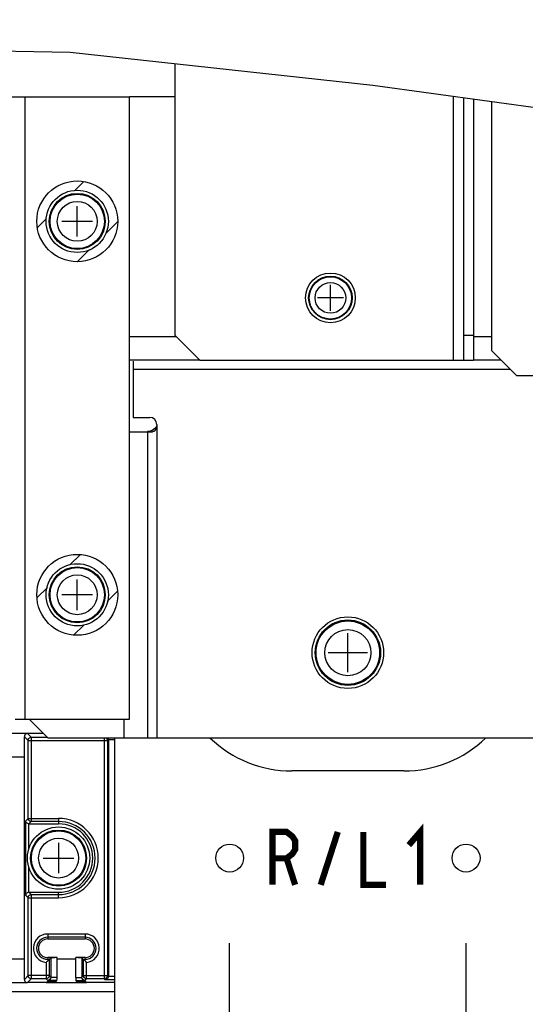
# Model space of a CAD drawing. Extents: x 29 to 422, y -226 to 287.
# Tile 10 of 63: x 151 to 167, y -149 to -117. Entities that reach past the tile are written whole.
import ezdxf

# ---------------------------------------------------------------- set-up
doc = ezdxf.new("R2010")
doc.units = 0
doc.header["$LTSCALE"] = 23.1
doc.linetypes.add('CENTER', pattern=[0.6, 0.375, -0.075, 0.075, -0.075])
doc.layers.get('0').update_dxf_attribs({"linetype": 'CONTINUOUS'})
for name, color, linetype in [('ALL_AXIS', 7, 'CONTINUOUS'), ('ALL_CURVE', 7, 'CONTINUOUS'), ('ALL_DIM', 7, 'CONTINUOUS'), ('ALL_FEATURES', 7, 'CONTINUOUS'), ('ALL_NOTE', 7, 'CONTINUOUS'), ('LAY0004', 7, 'CONTINUOUS'), ('LAY0006-1', 7, 'CONTINUOUS'), ('LAY0006-2', 7, 'CONTINUOUS')]:
    doc.layers.add(name, color=color, linetype=linetype)
doc.dimstyles.get("Standard").update_dxf_attribs({"dimtxt": 2.5, "dimasz": 2.5, "dimexe": 1.25, "dimexo": 0.625, "dimtad": 1, "dimcen": 2.5, "dimazin": 3, "dimtfac": 1, "dimtmove": 0, "dimatfit": 3})

# ---------------------------------------------------------------- blocks, each defined once
blk = doc.blocks.new('_OPEN')
at = {"color": 0, "linetype": 'BYBLOCK'}
for p, q in [((0, 0), (-1, 0.25)), ((-1, -0.25), (0, 0)), ((-1, 0), (0, 0))]:
    blk.add_line(p, q, dxfattribs=at)
blk = doc.blocks.new('*D35')
at = {"layer": 'ALL_DIM', "color": 2, "linetype": 'CONTINUOUS'}
for p, q in [((133.719, -121.365), (133.719, -104.17)), ((138.719, -121.365), (138.719, -104.17)), ((133.719, -105.17), (128.719, -105.17)), ((128.719, -105.17), (136.219, -105.17)), ((169.739, -105.17), (136.219, -105.17)), ((138.719, -105.17), (169.739, -105.17))]:
    blk.add_line(p, q, dxfattribs=at)
at = {"layer": 'ALL_DIM', "color": 2, "linetype": 'CONTINUOUS', "xscale": 2, "yscale": 2, "zscale": 2}
blk.add_blockref('_OPEN', (133.719, -105.17), dxfattribs=at)
at = {"layer": 'ALL_DIM', "color": 2, "linetype": 'CONTINUOUS', "xscale": 2, "yscale": 2, "zscale": 2, "rotation": 180}
blk.add_blockref('_OPEN', (138.719, -105.17), dxfattribs=at)
blk = doc.blocks.new('*D36')
at = {"layer": 'ALL_DIM', "color": 2, "linetype": 'CONTINUOUS'}
for p, q in [((104.969, -155.985), (104.969, -90.749)), ((187.329, -127.381), (187.329, -90.749)), ((104.969, -91.749), (146.149, -91.749)), ((187.329, -91.749), (146.149, -91.749))]:
    blk.add_line(p, q, dxfattribs=at)
at = {"layer": 'ALL_DIM', "color": 2, "linetype": 'CONTINUOUS', "xscale": 2, "yscale": 2, "zscale": 2, "rotation": 180}
blk.add_blockref('_OPEN', (104.969, -91.749), dxfattribs=at)
at = {"layer": 'ALL_DIM', "color": 2, "linetype": 'CONTINUOUS', "xscale": 2, "yscale": 2, "zscale": 2}
blk.add_blockref('_OPEN', (187.329, -91.749), dxfattribs=at)

msp = doc.modelspace()

# ---------------------------------------------------------------- linework, layer by layer
at = {"color": 7, "linetype": 'CONTINUOUS'}
for p, q in [((152.744, -118.202), (142.999, -118.011)), ((162.467, -119.255), (152.744, -118.202)), ((172.248, -120.611), (162.467, -119.255))]:
    msp.add_line(p, q, dxfattribs=at)
at = {"layer": 'ALL_AXIS', "color": 7, "linetype": 'CENTER'}
for p, q in [((157.869, -151.485), (157.869, -146.825)), ((165.469, -151.485), (165.469, -146.825))]:
    msp.add_line(p, q, dxfattribs=at)
at = {"layer": 'ALL_AXIS', "color": 7, "linetype": 'CONTINUOUS'}
for radius in [1.15, 1.05]:
    msp.add_circle((161.669, -137.485), radius, dxfattribs=at)
at = {"layer": 'ALL_AXIS', "color": 9, "linetype": 'CONTINUOUS'}
for radius in [1.02, 0.742]:
    msp.add_circle((161.669, -137.485), radius, dxfattribs=at)
at = {"layer": 'ALL_CURVE', "color": 40, "linetype": 'CONTINUOUS'}
for p, q in [((161.669, -138.115), (161.669, -136.855)), ((162.299, -137.485), (161.039, -137.485))]:
    msp.add_line(p, q, dxfattribs=at)
at = {"layer": 'ALL_FEATURES', "color": 7, "linetype": 'CONTINUOUS'}
for p, q in [((156.109, -118.566), (156.109, -127.285)), ((165.389, -119.66), (165.389, -128.085)), ((156.109, -127.285), (156.909, -128.085)), ((165.389, -127.285), (165.709, -127.285)), ((156.909, -128.085), (165.709, -128.085))]:
    msp.add_line(p, q, dxfattribs=at)
at = {"layer": 'ALL_FEATURES', "color": 9, "linetype": 'CONTINUOUS'}
msp.add_line((165.069, -128.085), (165.069, -119.616), dxfattribs=at)
at = {"layer": 'ALL_FEATURES', "color": 3, "linetype": 'CONTINUOUS'}
msp.add_line((165.709, -119.705), (165.709, -128.085), dxfattribs=at)
at = {"layer": 'ALL_NOTE', "color": 2, "linetype": 'CONTINUOUS', "const_width": 0.2}
for points in [[(163.629, -143.67), (163.995, -143.245), (163.995, -144.945)], [(159.243, -144.945), (159.243, -143.245), (159.7, -143.245), (159.883, -143.387), (159.974, -143.528), (159.974, -143.812), (159.883, -143.953), (159.7, -144.095), (159.243, -144.095)], [(160.796, -144.945), (161.345, -143.245)], [(162.167, -143.245), (162.167, -144.945), (162.898, -144.945)], [(159.7, -144.095), (159.974, -144.945)]]:
    msp.add_lwpolyline(points, dxfattribs=at)
at = {"layer": 'LAY0004', "color": 3, "linetype": 'CONTINUOUS'}
for p, q in [((147.769, -119.625), (154.649, -119.625)), ((154.649, -139.625), (154.649, -119.625)), ((166.289, -119.785), (166.289, -127.777)), ((166.289, -127.777), (167.089, -128.577)), ((167.089, -128.577), (169.945, -128.577)), ((150.969, -139.625), (154.649, -139.625))]:
    msp.add_line(p, q, dxfattribs=at)
at = {"layer": 'LAY0004', "color": 9, "linetype": 'CONTINUOUS'}
msp.add_line((151.289, -119.625), (151.289, -139.625), dxfattribs=at)
at = {"layer": 'LAY0004', "color": 2, "linetype": 'CONTINUOUS'}
for p, q in [((152.878, -122.64), (153.176, -122.341)), ((151.686, -123.832), (151.985, -123.532)), ((153.884, -124.01), (154.269, -123.625)), ((152.969, -124.925), (153.365, -124.528)), ((152.736, -134.662), (153.069, -134.328)), ((151.673, -135.724), (152.011, -135.386)), ((153.931, -135.842), (154.264, -135.509)), ((152.853, -136.919), (153.176, -136.597))]:
    msp.add_line(p, q, dxfattribs=at)
at = {"layer": 'LAY0004', "color": 40, "linetype": 'CONTINUOUS'}
for p, q in [((152.969, -124.115), (152.969, -123.135)), ((153.459, -123.625), (152.479, -123.625)), ((161.109, -126.505), (161.109, -125.665)), ((161.529, -126.085), (160.689, -126.085)), ((152.969, -136.115), (152.969, -135.135)), ((153.459, -135.625), (152.479, -135.625))]:
    msp.add_line(p, q, dxfattribs=at)
at = {"layer": 'LAY0004', "color": 4, "linetype": 'CONTINUOUS'}
for centre in [(152.969, -123.625), (152.969, -135.625)]:
    msp.add_circle(centre, 1.3, dxfattribs=at)
at = {"layer": 'LAY0004', "color": 7, "linetype": 'CONTINUOUS'}
for centre, radius in [((152.969, -123.625), 1), ((152.969, -123.625), 0.9), ((161.109, -126.085), 0.8), ((161.109, -126.085), 0.7), ((152.969, -135.625), 1), ((152.969, -135.625), 0.9)]:
    msp.add_circle(centre, radius, dxfattribs=at)
at = {"layer": 'LAY0004', "color": 9, "linetype": 'CONTINUOUS'}
for centre, radius in [((152.969, -123.625), 0.874), ((152.969, -123.625), 0.641), ((161.109, -126.085), 0.68), ((161.109, -126.085), 0.493), ((152.969, -135.625), 0.874), ((152.969, -135.625), 0.641)]:
    msp.add_circle(centre, radius, dxfattribs=at)
at = {"layer": 'LAY0006-1', "color": 3, "linetype": 'CONTINUOUS'}
for p, q in [((156.109, -119.625), (154.649, -119.625)), ((156.909, -128.085), (154.649, -128.085)), ((154.769, -128.118), (154.769, -129.925)), ((166.596, -128.085), (165.709, -128.085)), ((154.769, -129.925), (155.299, -129.925)), ((154.649, -130.385), (155.392, -130.385)), ((155.229, -130.385), (155.229, -140.225)), ((151.429, -139.625), (152.029, -140.225)), ((152.029, -140.225), (169.969, -140.225))]:
    msp.add_line(p, q, dxfattribs=at)
at = {"layer": 'LAY0006-1', "color": 9, "linetype": 'CONTINUOUS'}
for p, q in [((154.649, -127.325), (156.149, -127.325)), ((165.709, -127.325), (166.289, -127.325)), ((166.896, -128.385), (154.769, -128.385)), ((155.529, -130.155), (155.529, -140.225)), ((154.469, -139.625), (154.469, -140.225))]:
    msp.add_line(p, q, dxfattribs=at)
at = {"layer": 'LAY0006-1', "color": 7, "linetype": 'CONTINUOUS'}
msp.add_line((155.249, -130.38), (155.229, -130.381), dxfattribs=at)
for points in [[(155.375, -130.343), (155.316, -130.365), (155.249, -130.38)], [(155.529, -130.155), (155.525, -130.187), (155.514, -130.22), (155.494, -130.253), (155.464, -130.286), (155.425, -130.316), (155.375, -130.343)]]:
    msp.add_lwpolyline(points, dxfattribs=at)
at = {"layer": 'LAY0006-1', "color": 3, "linetype": 'CONTINUOUS'}
msp.add_lwpolyline([(155.529, -130.155), (155.526, -130.205), (155.517, -130.248), (155.503, -130.286), (155.487, -130.317), (155.469, -130.343), (155.449, -130.362), (155.429, -130.375), (155.41, -130.382), (155.392, -130.385)], dxfattribs=at)
msp.add_arc((155.299, -130.155), 0.23, 0, 90, dxfattribs=at)
at = {"layer": 'LAY0006-2', "color": 3, "linetype": 'CONTINUOUS'}
for p, q in [((151.369, -140.085), (146.569, -140.085)), ((154.169, -140.225), (154.169, -155.085)), ((146.569, -148.085), (151.369, -148.085)), ((151.97, -148.085), (153.268, -148.085))]:
    msp.add_line(p, q, dxfattribs=at)
at = {"layer": 'LAY0006-2', "color": 7, "linetype": 'CONTINUOUS'}
for p, q in [((151.889, -140.085), (151.369, -140.085)), ((151.269, -147.985), (151.269, -140.185)), ((153.969, -140.274), (153.969, -147.896)), ((163.469, -141.285), (159.869, -141.285)), ((151.413, -142.985), (152.369, -142.985)), ((151.413, -145.185), (152.369, -145.185)), ((152.019, -146.685), (153.219, -146.685)), ((152.319, -147.285), (152.019, -147.285)), ((152.019, -147.392), (152.119, -147.292)), ((152.119, -147.292), (152.119, -147.915)), ((152.319, -147.923), (152.319, -147.285)), ((153.219, -147.285), (152.919, -147.285)), ((152.919, -147.923), (152.919, -147.285)), ((153.119, -147.292), (153.219, -147.392)), ((153.119, -147.292), (153.119, -147.915)), ((151.97, -148.085), (152.019, -148.036)), ((152.019, -148.036), (152.305, -148.036)), ((152.305, -148.036), (152.317, -148.024)), ((152.921, -148.024), (152.933, -148.036)), ((152.933, -148.036), (153.219, -148.036)), ((153.268, -148.085), (153.219, -148.036)), ((151.97, -148.085), (151.369, -148.085)), ((154.169, -148.085), (153.268, -148.085))]:
    msp.add_line(p, q, dxfattribs=at)
at = {"layer": 'LAY0006-2', "color": 9, "linetype": 'CONTINUOUS'}
for p, q in [((151.489, -140.205), (151.369, -140.085)), ((151.389, -140.305), (151.269, -140.185)), ((151.389, -142.81), (151.389, -140.305)), ((151.389, -140.305), (153.939, -140.305)), ((151.489, -140.205), (151.489, -142.91)), ((151.489, -140.205), (152.009, -140.205)), ((153.839, -140.225), (153.839, -147.964)), ((153.969, -140.275), (153.939, -140.305)), ((153.939, -140.305), (153.939, -147.864)), ((153.969, -140.274), (154.169, -140.274)), ((151.269, -140.845), (146.669, -140.845)), ((151.389, -142.81), (151.313, -142.886)), ((151.313, -145.283), (151.313, -142.886)), ((151.389, -142.81), (152.369, -142.81)), ((151.413, -143.809), (151.413, -142.985)), ((151.489, -142.91), (151.414, -142.985)), ((152.369, -142.91), (151.489, -142.91)), ((152.369, -142.81), (152.369, -142.985)), ((151.413, -145.185), (151.413, -144.36)), ((151.414, -145.185), (151.489, -145.26)), ((152.369, -145.36), (152.369, -145.185)), ((151.313, -145.283), (151.389, -145.36)), ((151.389, -145.36), (152.369, -145.36)), ((151.389, -147.864), (151.389, -145.36)), ((151.489, -145.26), (152.369, -145.26)), ((151.489, -145.26), (151.489, -147.964)), ((153.219, -146.527), (152.019, -146.527)), ((152.019, -146.527), (152.019, -146.685)), ((153.219, -146.627), (152.019, -146.627)), ((153.219, -146.527), (153.219, -146.685)), ((146.669, -147.325), (151.269, -147.325)), ((151.968, -147.439), (151.968, -147.964)), ((152.019, -147.285), (152.019, -147.392)), ((152.019, -147.342), (152.068, -147.342)), ((152.068, -147.342), (152.068, -147.864)), ((152.319, -147.325), (152.919, -147.325)), ((153.17, -147.342), (153.219, -147.342)), ((153.17, -147.864), (153.17, -147.342)), ((153.219, -147.392), (153.219, -147.285)), ((153.27, -147.964), (153.27, -147.439)), ((151.269, -147.985), (151.389, -147.864)), ((151.369, -148.085), (151.489, -147.964)), ((152.068, -147.864), (151.389, -147.864)), ((151.968, -147.964), (151.489, -147.964)), ((152.019, -148.015), (151.968, -147.964)), ((152.119, -147.915), (152.068, -147.864)), ((153.119, -147.915), (153.17, -147.864)), ((153.17, -147.864), (153.939, -147.864)), ((153.219, -148.015), (153.27, -147.964)), ((153.839, -147.964), (153.27, -147.964)), ((153.839, -147.964), (153.871, -147.996)), ((154.169, -147.996), (153.871, -147.996)), ((153.939, -147.864), (153.969, -147.894)), ((154.169, -147.896), (153.969, -147.896)), ((154.169, -148.385), (143.769, -148.385))]:
    msp.add_line(p, q, dxfattribs=at)
at = {"layer": 'LAY0006-2', "color": 40, "linetype": 'CONTINUOUS'}
for p, q in [((152.369, -143.595), (152.369, -144.575)), ((151.879, -144.085), (152.859, -144.085))]:
    msp.add_line(p, q, dxfattribs=at)
at = {"layer": 'LAY0006-2', "color": 7, "linetype": 'CONTINUOUS'}
for points in [[(151.369, -140.085), (151.338, -140.09), (151.31, -140.104), (151.288, -140.126), (151.274, -140.154), (151.269, -140.185)], [(153.955, -140.225), (153.957, -140.227), (153.966, -140.25), (153.969, -140.274)], [(151.414, -142.985), (151.382, -142.979), (151.356, -142.967), (151.337, -142.949), (151.323, -142.929), (151.315, -142.908), (151.313, -142.886)], [(151.413, -145.185), (151.386, -145.189), (151.363, -145.199), (151.344, -145.212), (151.33, -145.228), (151.321, -145.246), (151.315, -145.264), (151.313, -145.283)], [(152.019, -147.392), (152.003, -147.407), (151.986, -147.423), (151.968, -147.439)], [(152.319, -147.285), (152.275, -147.285), (152.235, -147.286), (152.201, -147.287), (152.172, -147.288), (152.149, -147.289), (152.132, -147.29), (152.122, -147.291), (152.119, -147.292)], [(153.119, -147.292), (153.116, -147.291), (153.106, -147.29), (153.089, -147.289), (153.066, -147.288), (153.037, -147.287), (153.003, -147.286), (152.963, -147.285), (152.919, -147.285)], [(153.219, -147.392), (153.235, -147.407), (153.252, -147.423), (153.27, -147.439)], [(151.269, -147.985), (151.274, -148.016), (151.288, -148.043), (151.31, -148.066), (151.338, -148.08), (151.369, -148.085)], [(152.317, -148.024), (152.318, -148.018), (152.318, -148.002), (152.319, -147.979), (152.319, -147.952), (152.319, -147.923)], [(152.919, -147.923), (152.919, -147.952), (152.919, -147.979), (152.92, -148.002), (152.92, -148.018), (152.921, -148.024)], [(153.969, -147.896), (153.966, -147.919), (153.957, -147.942), (153.942, -147.963), (153.922, -147.98), (153.898, -147.991), (153.871, -147.996)]]:
    msp.add_lwpolyline(points, dxfattribs=at)
at = {"layer": 'LAY0006-2', "color": 9, "linetype": 'CONTINUOUS'}
for points in [[(151.389, -140.305), (151.394, -140.274), (151.409, -140.246), (151.431, -140.224), (151.459, -140.21), (151.489, -140.205)], [(153.898, -140.225), (153.92, -140.246), (153.934, -140.274), (153.939, -140.305)], [(151.489, -142.91), (151.459, -142.905), (151.431, -142.89), (151.409, -142.868), (151.394, -142.84), (151.389, -142.81)], [(151.389, -145.36), (151.394, -145.329), (151.409, -145.301), (151.431, -145.278), (151.459, -145.264), (151.489, -145.26)], [(151.489, -147.964), (151.459, -147.959), (151.431, -147.945), (151.409, -147.923), (151.394, -147.895), (151.389, -147.864)], [(152.068, -147.864), (152.063, -147.895), (152.049, -147.923), (152.027, -147.945), (151.999, -147.959), (151.968, -147.964)], [(152.119, -147.915), (152.111, -147.953), (152.09, -147.986), (152.057, -148.007), (152.019, -148.015)], [(152.317, -148.024), (152.272, -148.023), (152.231, -148.023), (152.193, -148.022), (152.158, -148.021), (152.127, -148.021), (152.1, -148.02), (152.076, -148.019), (152.056, -148.018), (152.04, -148.018), (152.029, -148.017), (152.022, -148.016), (152.019, -148.015)], [(152.319, -147.923), (152.286, -147.923), (152.256, -147.922), (152.229, -147.921), (152.204, -147.921), (152.183, -147.92), (152.164, -147.919), (152.148, -147.918), (152.136, -147.917), (152.127, -147.917), (152.121, -147.916), (152.119, -147.915)], [(152.919, -147.923), (152.951, -147.923), (152.981, -147.922), (153.008, -147.921), (153.034, -147.921), (153.056, -147.92), (153.075, -147.919), (153.091, -147.918), (153.103, -147.917), (153.112, -147.917), (153.117, -147.916), (153.119, -147.915)], [(152.921, -148.024), (152.963, -148.023), (153.003, -148.023), (153.041, -148.022), (153.077, -148.022), (153.109, -148.021), (153.138, -148.02), (153.163, -148.019), (153.183, -148.018), (153.199, -148.017), (153.21, -148.017), (153.217, -148.016), (153.219, -148.015)], [(153.219, -148.015), (153.181, -148.007), (153.148, -147.986), (153.127, -147.953), (153.119, -147.915)], [(153.27, -147.964), (153.239, -147.959), (153.211, -147.945), (153.189, -147.923), (153.175, -147.895), (153.17, -147.864)], [(153.939, -147.864), (153.934, -147.895), (153.92, -147.923), (153.898, -147.945), (153.87, -147.959), (153.839, -147.964)]]:
    msp.add_lwpolyline(points, dxfattribs=at)
at = {"layer": 'LAY0006-2', "color": 7, "linetype": 'CONTINUOUS'}
for centre, radius in [((152.369, -144.085), 1), ((152.369, -144.085), 0.9), ((157.869, -144.085), 0.448), ((165.469, -144.085), 0.448)]:
    msp.add_circle(centre, radius, dxfattribs=at)
at = {"layer": 'LAY0006-2', "color": 9, "linetype": 'CONTINUOUS'}
for radius in [0.874, 0.641]:
    msp.add_circle((152.369, -144.085), radius, dxfattribs=at)
at = {"layer": 'LAY0006-2', "color": 7, "linetype": 'CONTINUOUS'}
for centre, radius, start, end in [((159.869, -137.485), 3.8, 226.256, 270), ((163.469, -137.485), 3.8, 270, 313.744), ((152.369, -144.085), 1.1, 270, 90), ((152.019, -146.985), 0.3, 90, 270), ((153.219, -146.985), 0.3, 270, 90)]:
    msp.add_arc(centre, radius, start, end, dxfattribs=at)
at = {"layer": 'LAY0006-2', "color": 9, "linetype": 'CONTINUOUS'}
for centre, radius, start, end in [((152.369, -144.085), 1.275, 270, 90), ((152.369, -144.085), 1.175, 270, 90), ((152.019, -146.985), 0.458, 90, 263.6473), ((152.019, -146.985), 0.358, 90, 270), ((153.219, -146.985), 0.458, 276.3527, 90), ((153.219, -146.985), 0.358, 270, 90)]:
    msp.add_arc(centre, radius, start, end, dxfattribs=at)

# ---------------------------------------------------------------- dimensions: what is measured, and where the dimension line sits
at = {"layer": 'ALL_DIM', "color": 2, "linetype": 'CONTINUOUS'}
dim = msp.add_linear_dim(base=(104.969, -91.749), p1=(187.329, -127.381), p2=(104.969, -155.985), angle=180, dimstyle='Standard', dxfattribs=at)
dim.commit()
dim.dimension.update_dxf_attribs({"geometry": '*D36', "text_midpoint": (142.021, -90.949), "dimtype": 128})
dim = msp.add_linear_dim(base=(138.719, -105.17), p1=(133.719, -121.365), p2=(138.719, -121.365), dimstyle='Standard', dxfattribs=at)
dim.commit()
dim.dimension.update_dxf_attribs({"geometry": '*D35', "text_midpoint": (142.219, -104.37), "dimtype": 128})

doc.saveas('drawing.dxf')
